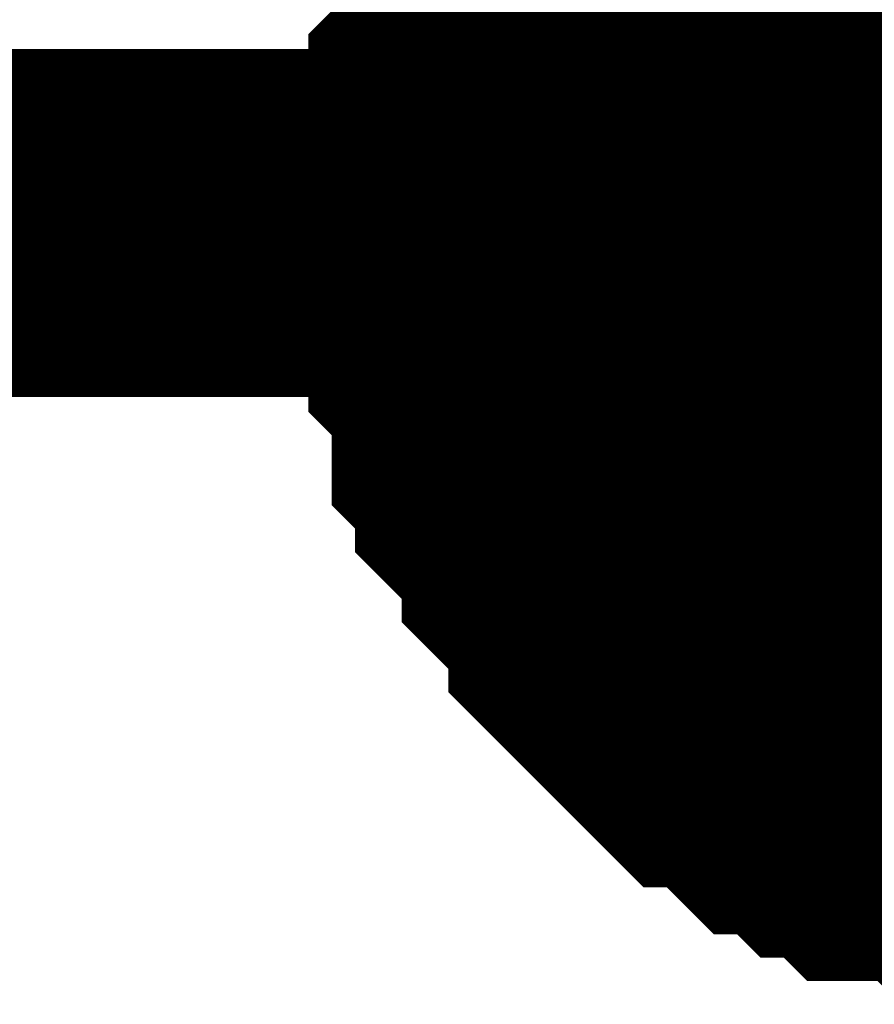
# Model space of a CAD drawing. Header units: inches. Extents: x 0 to 17, y 0 to 11.
# Tile 179 of 256: x 15.3144 to 15.3434, y 6.3735 to 6.4069. Entities that reach past the tile are written whole.
import ezdxf

# ---------------------------------------------------------------- set-up
doc = ezdxf.new("R2010")
doc.units = ezdxf.units.IN
doc.header["$MEASUREMENT"] = 0
doc.layers.add('Sheet', color=255, linetype='Continuous')

msp = doc.modelspace()

# ---------------------------------------------------------------- linework, layer by layer
at = {"layer": 'Sheet'}
msp.add_lwpolyline([(15.34, 6.4, 0.02, 0.02, 1), (15.36, 6.4, 0.02, 0.02, 1)], format="xyseb", close=True, dxfattribs=at)
for points in [[(15.330131, 6.400014, 0.0118, 0.0118, 0), (15.330131, 6.400807, 0.0118, 0.0118, 0), (15.330131, 6.4016, 0.0118, 0.0118, 0), (15.330131, 6.403186, 0.0118, 0.0118, 0), (15.330131, 6.403979, 0.0118, 0.0118, 0), (15.330924, 6.404772, 0.0118, 0.0118, 0), (15.330924, 6.405565, 0.0118, 0.0118, 0), (15.330924, 6.406358, 0.0118, 0.0118, 0), (15.331716, 6.407151, 0.0118, 0.0118, 0), (15.331716, 6.407944, 0.0118, 0.0118, 0), (15.332509, 6.40953, 0.0118, 0.0118, 0), (15.333302, 6.410323, 0.0118, 0.0118, 0), (15.333302, 6.411116, 0.0118, 0.0118, 0), (15.334095, 6.411909, 0.0118, 0.0118, 0), (15.334888, 6.412702, 0.0118, 0.0118, 0), (15.334888, 6.412702, 0.0118, 0.0118, 0), (15.335681, 6.413495, 0.0118, 0.0118, 0)], [(15.330131, 6.400014, 0.0118, 0.0118, 0), (15.330131, 6.400807, 0.0118, 0.0118, 0), (15.330131, 6.4016, 0.0118, 0.0118, 0), (15.330131, 6.403186, 0.0118, 0.0118, 0), (15.330131, 6.403979, 0.0118, 0.0118, 0), (15.330924, 6.404772, 0.0118, 0.0118, 0), (15.330924, 6.405565, 0.0118, 0.0118, 0), (15.330924, 6.406358, 0.0118, 0.0118, 0), (15.331716, 6.407151, 0.0118, 0.0118, 0), (15.331716, 6.407944, 0.0118, 0.0118, 0), (15.332509, 6.40953, 0.0118, 0.0118, 0), (15.333302, 6.410323, 0.0118, 0.0118, 0), (15.333302, 6.411116, 0.0118, 0.0118, 0), (15.334095, 6.411909, 0.0118, 0.0118, 0), (15.334888, 6.412702, 0.0118, 0.0118, 0), (15.334888, 6.412702, 0.0118, 0.0118, 0), (15.335681, 6.413495, 0.0118, 0.0118, 0)], [(15.330131, 6.400014, 0.0118, 0.0118, 0), (15.330131, 6.400807, 0.0118, 0.0118, 0), (15.330131, 6.4016, 0.0118, 0.0118, 0), (15.330131, 6.403186, 0.0118, 0.0118, 0), (15.330131, 6.403979, 0.0118, 0.0118, 0), (15.330924, 6.404772, 0.0118, 0.0118, 0), (15.330924, 6.405565, 0.0118, 0.0118, 0), (15.330924, 6.406358, 0.0118, 0.0118, 0), (15.331716, 6.407151, 0.0118, 0.0118, 0), (15.331716, 6.407944, 0.0118, 0.0118, 0), (15.332509, 6.40953, 0.0118, 0.0118, 0), (15.333302, 6.410323, 0.0118, 0.0118, 0), (15.333302, 6.411116, 0.0118, 0.0118, 0), (15.334095, 6.411909, 0.0118, 0.0118, 0), (15.334888, 6.412702, 0.0118, 0.0118, 0), (15.334888, 6.412702, 0.0118, 0.0118, 0), (15.335681, 6.413495, 0.0118, 0.0118, 0)], [(15.330131, 6.400014, 0.0118, 0.0118, 0), (15.330131, 6.400807, 0.0118, 0.0118, 0), (15.330131, 6.4016, 0.0118, 0.0118, 0), (15.330131, 6.403186, 0.0118, 0.0118, 0), (15.330131, 6.403979, 0.0118, 0.0118, 0), (15.330924, 6.404772, 0.0118, 0.0118, 0), (15.330924, 6.405565, 0.0118, 0.0118, 0), (15.330924, 6.406358, 0.0118, 0.0118, 0), (15.331716, 6.407151, 0.0118, 0.0118, 0), (15.331716, 6.407944, 0.0118, 0.0118, 0), (15.332509, 6.40953, 0.0118, 0.0118, 0), (15.333302, 6.410323, 0.0118, 0.0118, 0), (15.333302, 6.411116, 0.0118, 0.0118, 0), (15.334095, 6.411909, 0.0118, 0.0118, 0), (15.334888, 6.412702, 0.0118, 0.0118, 0), (15.334888, 6.412702, 0.0118, 0.0118, 0), (15.335681, 6.413495, 0.0118, 0.0118, 0)], [(15.330131, 6.400014, 0.0039, 0.0039, 0), (15.330131, 6.400807, 0.0039, 0.0039, 0), (15.330131, 6.4016, 0.0039, 0.0039, 0), (15.330131, 6.403186, 0.0039, 0.0039, 0), (15.330131, 6.403979, 0.0039, 0.0039, 0), (15.330924, 6.404772, 0.0039, 0.0039, 0), (15.330924, 6.405565, 0.0039, 0.0039, 0), (15.330924, 6.406358, 0.0039, 0.0039, 0), (15.331716, 6.407151, 0.0039, 0.0039, 0), (15.331716, 6.407944, 0.0039, 0.0039, 0), (15.332509, 6.40953, 0.0039, 0.0039, 0)], [(15.330131, 6.400014, 0.0039, 0.0039, 0), (15.330131, 6.400807, 0.0039, 0.0039, 0), (15.330131, 6.4016, 0.0039, 0.0039, 0), (15.330131, 6.403186, 0.0039, 0.0039, 0), (15.330131, 6.403979, 0.0039, 0.0039, 0), (15.330924, 6.404772, 0.0039, 0.0039, 0), (15.330924, 6.405565, 0.0039, 0.0039, 0), (15.330924, 6.406358, 0.0039, 0.0039, 0), (15.331716, 6.407151, 0.0039, 0.0039, 0), (15.331716, 6.407944, 0.0039, 0.0039, 0), (15.332509, 6.40953, 0.0039, 0.0039, 0)], [(15.330131, 6.400014, 0.0039, 0.0039, 0), (15.330131, 6.400807, 0.0039, 0.0039, 0), (15.330131, 6.4016, 0.0039, 0.0039, 0), (15.330131, 6.403186, 0.0039, 0.0039, 0), (15.330131, 6.403979, 0.0039, 0.0039, 0), (15.330924, 6.404772, 0.0039, 0.0039, 0), (15.330924, 6.405565, 0.0039, 0.0039, 0), (15.330924, 6.406358, 0.0039, 0.0039, 0), (15.331716, 6.407151, 0.0039, 0.0039, 0), (15.331716, 6.407944, 0.0039, 0.0039, 0), (15.332509, 6.40953, 0.0039, 0.0039, 0)], [(15.330131, 6.400014, 0.0039, 0.0039, 0), (15.330131, 6.400807, 0.0039, 0.0039, 0), (15.330131, 6.4016, 0.0039, 0.0039, 0), (15.330131, 6.403186, 0.0039, 0.0039, 0), (15.330131, 6.403979, 0.0039, 0.0039, 0), (15.330924, 6.404772, 0.0039, 0.0039, 0), (15.330924, 6.405565, 0.0039, 0.0039, 0), (15.330924, 6.406358, 0.0039, 0.0039, 0), (15.331716, 6.407151, 0.0039, 0.0039, 0), (15.331716, 6.407944, 0.0039, 0.0039, 0), (15.332509, 6.40953, 0.0039, 0.0039, 0)], [(15.100187, 6.400014, 0.0118, 0.0118, 0), (15.349953, 6.400014, 0.0118, 0.0118, 0)], [(15.349953, 6.379397, 0.0118, 0.0118, 0), (15.34916, 6.379397, 0.0118, 0.0118, 0), (15.347575, 6.379397, 0.0118, 0.0118, 0), (15.346782, 6.379397, 0.0118, 0.0118, 0), (15.345989, 6.38019, 0.0118, 0.0118, 0), (15.345196, 6.38019, 0.0118, 0.0118, 0), (15.34361, 6.38019, 0.0118, 0.0118, 0), (15.342817, 6.380983, 0.0118, 0.0118, 0), (15.342024, 6.380983, 0.0118, 0.0118, 0), (15.341231, 6.381776, 0.0118, 0.0118, 0), (15.340438, 6.381776, 0.0118, 0.0118, 0), (15.339646, 6.382569, 0.0118, 0.0118, 0), (15.338853, 6.383362, 0.0118, 0.0118, 0), (15.33806, 6.383362, 0.0118, 0.0118, 0), (15.337267, 6.384155, 0.0118, 0.0118, 0), (15.336474, 6.384948, 0.0118, 0.0118, 0), (15.335681, 6.385741, 0.0118, 0.0118, 0), (15.334888, 6.386534, 0.0118, 0.0118, 0), (15.334888, 6.387327, 0.0118, 0.0118, 0), (15.334095, 6.38812, 0.0118, 0.0118, 0), (15.333302, 6.388913, 0.0118, 0.0118, 0), (15.333302, 6.389706, 0.0118, 0.0118, 0), (15.332509, 6.390499, 0.0118, 0.0118, 0), (15.331716, 6.391292, 0.0118, 0.0118, 0), (15.331716, 6.392085, 0.0118, 0.0118, 0), (15.330924, 6.392878, 0.0118, 0.0118, 0), (15.330924, 6.393671, 0.0118, 0.0118, 0), (15.330924, 6.395257, 0.0118, 0.0118, 0), (15.330131, 6.39605, 0.0118, 0.0118, 0), (15.330131, 6.396843, 0.0118, 0.0118, 0), (15.330131, 6.397636, 0.0118, 0.0118, 0), (15.330131, 6.399221, 0.0118, 0.0118, 0), (15.330131, 6.400014, 0.0118, 0.0118, 0)], [(15.330131, 6.400014, 0.0118, 0.0118, 0), (15.330131, 6.400014, 0.0118, 0.0118, 0)], [(15.349953, 6.379397, 0.0118, 0.0118, 0), (15.34916, 6.379397, 0.0118, 0.0118, 0), (15.347575, 6.379397, 0.0118, 0.0118, 0), (15.346782, 6.379397, 0.0118, 0.0118, 0), (15.345989, 6.38019, 0.0118, 0.0118, 0), (15.345196, 6.38019, 0.0118, 0.0118, 0), (15.34361, 6.38019, 0.0118, 0.0118, 0), (15.342817, 6.380983, 0.0118, 0.0118, 0), (15.342024, 6.380983, 0.0118, 0.0118, 0), (15.341231, 6.381776, 0.0118, 0.0118, 0), (15.340438, 6.381776, 0.0118, 0.0118, 0), (15.339646, 6.382569, 0.0118, 0.0118, 0), (15.338853, 6.383362, 0.0118, 0.0118, 0), (15.33806, 6.383362, 0.0118, 0.0118, 0), (15.337267, 6.384155, 0.0118, 0.0118, 0), (15.336474, 6.384948, 0.0118, 0.0118, 0), (15.335681, 6.385741, 0.0118, 0.0118, 0), (15.334888, 6.386534, 0.0118, 0.0118, 0), (15.334888, 6.387327, 0.0118, 0.0118, 0), (15.334095, 6.38812, 0.0118, 0.0118, 0), (15.333302, 6.388913, 0.0118, 0.0118, 0), (15.333302, 6.389706, 0.0118, 0.0118, 0), (15.332509, 6.390499, 0.0118, 0.0118, 0), (15.331716, 6.391292, 0.0118, 0.0118, 0), (15.331716, 6.392085, 0.0118, 0.0118, 0), (15.330924, 6.392878, 0.0118, 0.0118, 0), (15.330924, 6.393671, 0.0118, 0.0118, 0), (15.330924, 6.395257, 0.0118, 0.0118, 0), (15.330131, 6.39605, 0.0118, 0.0118, 0), (15.330131, 6.396843, 0.0118, 0.0118, 0), (15.330131, 6.397636, 0.0118, 0.0118, 0), (15.330131, 6.399221, 0.0118, 0.0118, 0), (15.330131, 6.400014, 0.0118, 0.0118, 0)], [(15.330131, 6.400014, 0.0118, 0.0118, 0), (15.330131, 6.400014, 0.0118, 0.0118, 0)], [(15.349953, 6.379397, 0.0118, 0.0118, 0), (15.34916, 6.379397, 0.0118, 0.0118, 0), (15.347575, 6.379397, 0.0118, 0.0118, 0), (15.346782, 6.379397, 0.0118, 0.0118, 0), (15.345989, 6.38019, 0.0118, 0.0118, 0), (15.345196, 6.38019, 0.0118, 0.0118, 0), (15.34361, 6.38019, 0.0118, 0.0118, 0), (15.342817, 6.380983, 0.0118, 0.0118, 0), (15.342024, 6.380983, 0.0118, 0.0118, 0), (15.341231, 6.381776, 0.0118, 0.0118, 0), (15.340438, 6.381776, 0.0118, 0.0118, 0), (15.339646, 6.382569, 0.0118, 0.0118, 0), (15.338853, 6.383362, 0.0118, 0.0118, 0), (15.33806, 6.383362, 0.0118, 0.0118, 0), (15.337267, 6.384155, 0.0118, 0.0118, 0), (15.336474, 6.384948, 0.0118, 0.0118, 0), (15.335681, 6.385741, 0.0118, 0.0118, 0), (15.334888, 6.386534, 0.0118, 0.0118, 0), (15.334888, 6.387327, 0.0118, 0.0118, 0), (15.334095, 6.38812, 0.0118, 0.0118, 0), (15.333302, 6.388913, 0.0118, 0.0118, 0), (15.333302, 6.389706, 0.0118, 0.0118, 0), (15.332509, 6.390499, 0.0118, 0.0118, 0), (15.331716, 6.391292, 0.0118, 0.0118, 0), (15.331716, 6.392085, 0.0118, 0.0118, 0), (15.330924, 6.392878, 0.0118, 0.0118, 0), (15.330924, 6.393671, 0.0118, 0.0118, 0), (15.330924, 6.395257, 0.0118, 0.0118, 0), (15.330131, 6.39605, 0.0118, 0.0118, 0), (15.330131, 6.396843, 0.0118, 0.0118, 0), (15.330131, 6.397636, 0.0118, 0.0118, 0), (15.330131, 6.399221, 0.0118, 0.0118, 0), (15.330131, 6.400014, 0.0118, 0.0118, 0)], [(15.330131, 6.400014, 0.0118, 0.0118, 0), (15.330131, 6.400014, 0.0118, 0.0118, 0)], [(15.349953, 6.379397, 0.0118, 0.0118, 0), (15.34916, 6.379397, 0.0118, 0.0118, 0), (15.347575, 6.379397, 0.0118, 0.0118, 0), (15.346782, 6.379397, 0.0118, 0.0118, 0), (15.345989, 6.38019, 0.0118, 0.0118, 0), (15.345196, 6.38019, 0.0118, 0.0118, 0), (15.34361, 6.38019, 0.0118, 0.0118, 0), (15.342817, 6.380983, 0.0118, 0.0118, 0), (15.342024, 6.380983, 0.0118, 0.0118, 0), (15.341231, 6.381776, 0.0118, 0.0118, 0), (15.340438, 6.381776, 0.0118, 0.0118, 0), (15.339646, 6.382569, 0.0118, 0.0118, 0), (15.338853, 6.383362, 0.0118, 0.0118, 0), (15.33806, 6.383362, 0.0118, 0.0118, 0), (15.337267, 6.384155, 0.0118, 0.0118, 0), (15.336474, 6.384948, 0.0118, 0.0118, 0), (15.335681, 6.385741, 0.0118, 0.0118, 0), (15.334888, 6.386534, 0.0118, 0.0118, 0), (15.334888, 6.387327, 0.0118, 0.0118, 0), (15.334095, 6.38812, 0.0118, 0.0118, 0), (15.333302, 6.388913, 0.0118, 0.0118, 0), (15.333302, 6.389706, 0.0118, 0.0118, 0), (15.332509, 6.390499, 0.0118, 0.0118, 0), (15.331716, 6.391292, 0.0118, 0.0118, 0), (15.331716, 6.392085, 0.0118, 0.0118, 0), (15.330924, 6.392878, 0.0118, 0.0118, 0), (15.330924, 6.393671, 0.0118, 0.0118, 0), (15.330924, 6.395257, 0.0118, 0.0118, 0), (15.330131, 6.39605, 0.0118, 0.0118, 0), (15.330131, 6.396843, 0.0118, 0.0118, 0), (15.330131, 6.397636, 0.0118, 0.0118, 0), (15.330131, 6.399221, 0.0118, 0.0118, 0), (15.330131, 6.400014, 0.0118, 0.0118, 0)], [(15.330131, 6.400014, 0.0118, 0.0118, 0), (15.330131, 6.400014, 0.0118, 0.0118, 0)], [(15.345989, 6.38019, 0.0039, 0.0039, 0), (15.345196, 6.38019, 0.0039, 0.0039, 0), (15.34361, 6.38019, 0.0039, 0.0039, 0), (15.342817, 6.380983, 0.0039, 0.0039, 0), (15.342024, 6.380983, 0.0039, 0.0039, 0), (15.341231, 6.381776, 0.0039, 0.0039, 0), (15.340438, 6.381776, 0.0039, 0.0039, 0), (15.339646, 6.382569, 0.0039, 0.0039, 0), (15.338853, 6.383362, 0.0039, 0.0039, 0), (15.33806, 6.383362, 0.0039, 0.0039, 0), (15.337267, 6.384155, 0.0039, 0.0039, 0), (15.336474, 6.384948, 0.0039, 0.0039, 0), (15.335681, 6.385741, 0.0039, 0.0039, 0), (15.334888, 6.386534, 0.0039, 0.0039, 0), (15.334888, 6.387327, 0.0039, 0.0039, 0), (15.334095, 6.38812, 0.0039, 0.0039, 0), (15.333302, 6.388913, 0.0039, 0.0039, 0), (15.333302, 6.389706, 0.0039, 0.0039, 0), (15.332509, 6.390499, 0.0039, 0.0039, 0), (15.331716, 6.391292, 0.0039, 0.0039, 0), (15.331716, 6.392085, 0.0039, 0.0039, 0), (15.330924, 6.392878, 0.0039, 0.0039, 0), (15.330924, 6.393671, 0.0039, 0.0039, 0), (15.330924, 6.395257, 0.0039, 0.0039, 0), (15.330131, 6.39605, 0.0039, 0.0039, 0), (15.330131, 6.396843, 0.0039, 0.0039, 0), (15.330131, 6.397636, 0.0039, 0.0039, 0), (15.330131, 6.399221, 0.0039, 0.0039, 0), (15.330131, 6.400014, 0.0039, 0.0039, 0)], [(15.330131, 6.400014, 0.0039, 0.0039, 0), (15.330131, 6.400014, 0.0039, 0.0039, 0)], [(15.345989, 6.38019, 0.0039, 0.0039, 0), (15.345196, 6.38019, 0.0039, 0.0039, 0), (15.34361, 6.38019, 0.0039, 0.0039, 0), (15.342817, 6.380983, 0.0039, 0.0039, 0), (15.342024, 6.380983, 0.0039, 0.0039, 0), (15.341231, 6.381776, 0.0039, 0.0039, 0), (15.340438, 6.381776, 0.0039, 0.0039, 0), (15.339646, 6.382569, 0.0039, 0.0039, 0), (15.338853, 6.383362, 0.0039, 0.0039, 0), (15.33806, 6.383362, 0.0039, 0.0039, 0), (15.337267, 6.384155, 0.0039, 0.0039, 0), (15.336474, 6.384948, 0.0039, 0.0039, 0), (15.335681, 6.385741, 0.0039, 0.0039, 0), (15.334888, 6.386534, 0.0039, 0.0039, 0), (15.334888, 6.387327, 0.0039, 0.0039, 0), (15.334095, 6.38812, 0.0039, 0.0039, 0), (15.333302, 6.388913, 0.0039, 0.0039, 0), (15.333302, 6.389706, 0.0039, 0.0039, 0), (15.332509, 6.390499, 0.0039, 0.0039, 0), (15.331716, 6.391292, 0.0039, 0.0039, 0), (15.331716, 6.392085, 0.0039, 0.0039, 0), (15.330924, 6.392878, 0.0039, 0.0039, 0), (15.330924, 6.393671, 0.0039, 0.0039, 0), (15.330924, 6.395257, 0.0039, 0.0039, 0), (15.330131, 6.39605, 0.0039, 0.0039, 0), (15.330131, 6.396843, 0.0039, 0.0039, 0), (15.330131, 6.397636, 0.0039, 0.0039, 0), (15.330131, 6.399221, 0.0039, 0.0039, 0), (15.330131, 6.400014, 0.0039, 0.0039, 0)], [(15.330131, 6.400014, 0.0039, 0.0039, 0), (15.330131, 6.400014, 0.0039, 0.0039, 0)], [(15.345989, 6.38019, 0.0039, 0.0039, 0), (15.345196, 6.38019, 0.0039, 0.0039, 0), (15.34361, 6.38019, 0.0039, 0.0039, 0), (15.342817, 6.380983, 0.0039, 0.0039, 0), (15.342024, 6.380983, 0.0039, 0.0039, 0), (15.341231, 6.381776, 0.0039, 0.0039, 0), (15.340438, 6.381776, 0.0039, 0.0039, 0), (15.339646, 6.382569, 0.0039, 0.0039, 0), (15.338853, 6.383362, 0.0039, 0.0039, 0), (15.33806, 6.383362, 0.0039, 0.0039, 0), (15.337267, 6.384155, 0.0039, 0.0039, 0), (15.336474, 6.384948, 0.0039, 0.0039, 0), (15.335681, 6.385741, 0.0039, 0.0039, 0), (15.334888, 6.386534, 0.0039, 0.0039, 0), (15.334888, 6.387327, 0.0039, 0.0039, 0), (15.334095, 6.38812, 0.0039, 0.0039, 0), (15.333302, 6.388913, 0.0039, 0.0039, 0), (15.333302, 6.389706, 0.0039, 0.0039, 0), (15.332509, 6.390499, 0.0039, 0.0039, 0), (15.331716, 6.391292, 0.0039, 0.0039, 0), (15.331716, 6.392085, 0.0039, 0.0039, 0), (15.330924, 6.392878, 0.0039, 0.0039, 0), (15.330924, 6.393671, 0.0039, 0.0039, 0), (15.330924, 6.395257, 0.0039, 0.0039, 0), (15.330131, 6.39605, 0.0039, 0.0039, 0), (15.330131, 6.396843, 0.0039, 0.0039, 0), (15.330131, 6.397636, 0.0039, 0.0039, 0), (15.330131, 6.399221, 0.0039, 0.0039, 0), (15.330131, 6.400014, 0.0039, 0.0039, 0)], [(15.330131, 6.400014, 0.0039, 0.0039, 0), (15.330131, 6.400014, 0.0039, 0.0039, 0)], [(15.345989, 6.38019, 0.0039, 0.0039, 0), (15.345196, 6.38019, 0.0039, 0.0039, 0), (15.34361, 6.38019, 0.0039, 0.0039, 0), (15.342817, 6.380983, 0.0039, 0.0039, 0), (15.342024, 6.380983, 0.0039, 0.0039, 0), (15.341231, 6.381776, 0.0039, 0.0039, 0), (15.340438, 6.381776, 0.0039, 0.0039, 0), (15.339646, 6.382569, 0.0039, 0.0039, 0), (15.338853, 6.383362, 0.0039, 0.0039, 0), (15.33806, 6.383362, 0.0039, 0.0039, 0), (15.337267, 6.384155, 0.0039, 0.0039, 0), (15.336474, 6.384948, 0.0039, 0.0039, 0), (15.335681, 6.385741, 0.0039, 0.0039, 0), (15.334888, 6.386534, 0.0039, 0.0039, 0), (15.334888, 6.387327, 0.0039, 0.0039, 0), (15.334095, 6.38812, 0.0039, 0.0039, 0), (15.333302, 6.388913, 0.0039, 0.0039, 0), (15.333302, 6.389706, 0.0039, 0.0039, 0), (15.332509, 6.390499, 0.0039, 0.0039, 0), (15.331716, 6.391292, 0.0039, 0.0039, 0), (15.331716, 6.392085, 0.0039, 0.0039, 0), (15.330924, 6.392878, 0.0039, 0.0039, 0), (15.330924, 6.393671, 0.0039, 0.0039, 0), (15.330924, 6.395257, 0.0039, 0.0039, 0), (15.330131, 6.39605, 0.0039, 0.0039, 0), (15.330131, 6.396843, 0.0039, 0.0039, 0), (15.330131, 6.397636, 0.0039, 0.0039, 0), (15.330131, 6.399221, 0.0039, 0.0039, 0), (15.330131, 6.400014, 0.0039, 0.0039, 0)], [(15.330131, 6.400014, 0.0039, 0.0039, 0), (15.330131, 6.400014, 0.0039, 0.0039, 0)]]:
    msp.add_lwpolyline(points, format="xyseb", dxfattribs=at)

doc.saveas('drawing.dxf')
